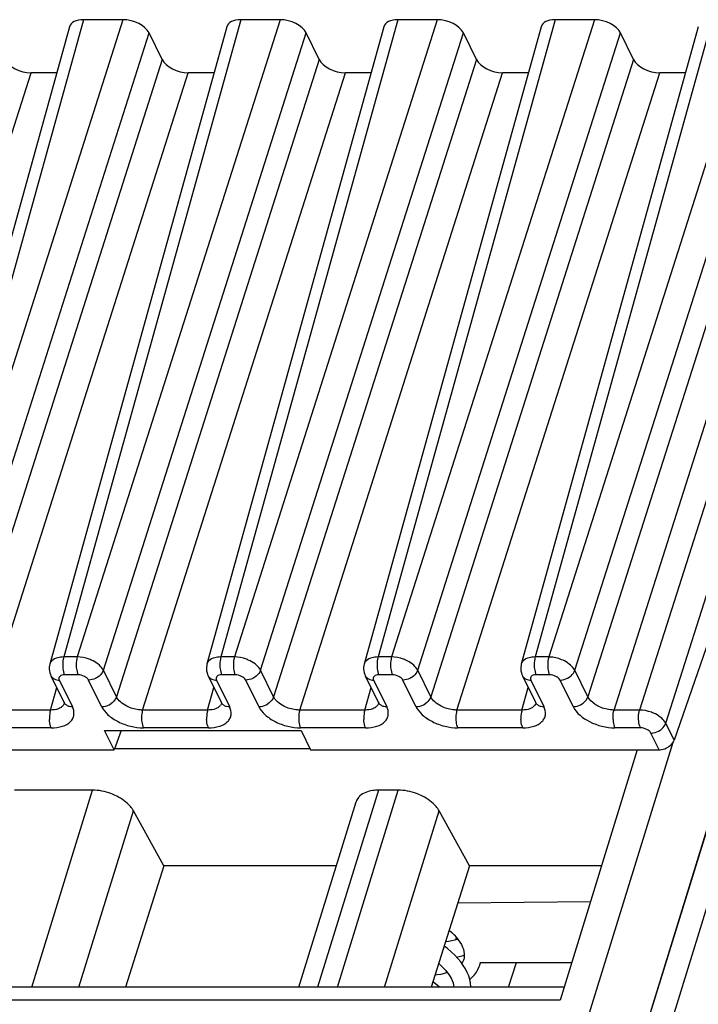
# Model space of a CAD drawing. Header units: millimetres. Extents: x 0 to 420, y 0 to 297.
# Tile 39 of 76: x 147 to 157, y 103 to 119. Entities that reach past the tile are written whole.
import ezdxf

# ---------------------------------------------------------------- set-up
doc = ezdxf.new("R2010")
doc.units = ezdxf.units.MM
doc.header["$LTSCALE"] = 23.1
doc.layers.get('0').update_dxf_attribs({"linetype": 'CONTINUOUS'})

msp = doc.modelspace()

# ---------------------------------------------------------------- linework, layer by layer
at = {"color": 7, "linetype": 'CONTINUOUS'}
for p, q in [((147.58163, 118.61091), (144.81493, 108.65349)), ((150.03779, 118.61091), (147.27109, 108.65349)), ((148.41341, 118.72268), (147.79927, 118.72268)), ((152.49395, 118.61091), (149.72725, 108.65349)), ((150.86957, 118.72268), (150.25544, 118.72268)), ((154.95012, 118.61091), (152.18342, 108.65349)), ((153.32573, 118.72268), (152.7116, 118.72268)), ((157.40628, 118.61091), (154.63958, 108.65349)), ((155.7819, 118.72268), (155.16776, 118.72268)), ((149.02544, 118.10104), (148.82205, 118.51551)), ((151.4816, 118.10104), (151.27821, 118.51551)), ((153.93777, 118.10104), (153.73437, 118.51551)), ((156.39393, 118.10104), (156.19054, 118.51551)), ((147.3824, 117.89387), (146.97792, 117.89387)), ((149.83856, 117.89387), (149.43408, 117.89387)), ((152.29472, 117.89387), (151.89024, 117.89387)), ((154.75088, 117.89387), (154.3464, 117.89387)), ((157.20705, 117.89387), (156.80257, 117.89387)), ((158.44685, 111.56027), (157.02648, 107.46647)), ((147.28918, 108.47368), (147.49275, 108.05885)), ((149.74534, 108.47368), (149.94891, 108.05885)), ((152.2015, 108.47368), (152.40507, 108.05885)), ((154.65767, 108.47368), (154.86124, 108.05885)), ((146.9504, 71.78917), (158.08618, 107.82456)), ((148.27531, 107.31573), (148.12711, 107.61774)), ((148.12711, 107.61774), (151.19731, 107.61774)), ((148.38643, 107.61774), (148.27531, 107.31573)), ((151.19731, 107.61774), (151.34552, 107.31573)), ((142.76571, 107.31573), (148.27531, 107.31573)), ((148.27531, 107.33487), (151.33612, 107.33487)), ((151.34552, 107.31573), (156.79316, 107.31573)), ((156.45327, 107.31573), (155.24479, 103.40511)), ((147.94001, 106.68591), (146.72029, 106.68591)), ((152.71725, 106.68591), (152.4063, 106.68591)), ((151.16174, 103.60692), (152.05707, 106.50419)), ((149.05463, 105.50565), (148.57719, 106.36394)), ((153.83186, 105.50565), (153.35443, 106.36394)), ((149.05463, 105.50565), (148.45591, 103.60692)), ((151.7485, 105.50565), (149.05463, 105.50565)), ((153.83186, 105.50565), (153.23315, 103.60692)), ((155.89391, 105.50565), (153.83186, 105.50565)), ((153.64822, 104.92324), (155.72152, 104.9478)), ((153.74017, 104.04385), (153.73427, 104.02695)), ((153.74513, 104.06352), (153.73953, 104.04177)), ((153.99432, 103.99408), (155.4268, 103.99408)), ((154.43952, 103.60692), (154.56277, 103.99408)), ((155.30716, 103.60692), (142.1505, 103.60692))]:
    msp.add_line(p, q, dxfattribs=at)
at = {"color": 9, "linetype": 'CONTINUOUS'}
for p, q in [((147.79927, 118.72268), (145.03284, 108.76623)), ((148.41341, 118.72268), (145.24386, 108.76623)), ((150.25544, 118.72268), (147.489, 108.76623)), ((150.86957, 118.72268), (147.70002, 108.76623)), ((152.7116, 118.72268), (149.94517, 108.76623)), ((153.32573, 118.72268), (150.15619, 108.76623)), ((155.16776, 118.72268), (152.40133, 108.76623)), ((155.7819, 118.72268), (152.61235, 108.76623)), ((157.62393, 118.72268), (154.85749, 108.76623)), ((158.23806, 118.72268), (155.06852, 108.76623)), ((145.6525, 108.55905), (148.82205, 118.51551)), ((148.10866, 108.55905), (151.27821, 118.51551)), ((150.56483, 108.55905), (153.73437, 118.51551)), ((153.02099, 108.55905), (156.19054, 118.51551)), ((155.47716, 108.55904), (158.6467, 118.51551)), ((149.02544, 118.10104), (145.85589, 108.14458)), ((151.4816, 118.10104), (148.31206, 108.14458)), ((153.93777, 118.10104), (150.76822, 108.14458)), ((156.39393, 118.10104), (153.22438, 108.14458)), ((158.85009, 118.10104), (155.68054, 108.14458)), ((143.80837, 107.93741), (146.97792, 117.89387)), ((146.26453, 107.93741), (149.43408, 117.89387)), ((148.72069, 107.93741), (151.89024, 117.89387)), ((151.17686, 107.93741), (154.3464, 117.89387)), ((153.63302, 107.93741), (156.80257, 117.89387)), ((156.08918, 107.93741), (159.25873, 117.89387)), ((159.65795, 117.89387), (156.4884, 107.93741)), ((156.89704, 107.73024), (160.06659, 117.6867)), ((147.70002, 108.76623), (147.489, 108.76623)), ((150.15619, 108.76623), (149.94517, 108.76623)), ((152.61235, 108.76623), (152.40133, 108.76623)), ((155.06852, 108.76623), (154.85749, 108.76623)), ((147.71346, 108.48799), (147.50243, 108.48799)), ((148.31206, 108.14458), (148.10866, 108.55905)), ((150.16962, 108.48799), (149.9586, 108.48799)), ((150.76822, 108.14458), (150.56483, 108.55905)), ((152.62578, 108.48799), (152.41476, 108.48799)), ((153.22438, 108.14458), (153.02099, 108.55905)), ((155.08195, 108.48799), (154.87092, 108.48799)), ((155.68054, 108.14458), (155.47716, 108.55904)), ((147.42031, 108.40512), (147.6237, 107.99065)), ((148.0803, 107.99065), (147.87691, 108.40512)), ((149.87647, 108.40512), (150.07987, 107.99065)), ((150.53647, 107.99065), (150.33307, 108.40512)), ((152.33264, 108.40512), (152.53603, 107.99065)), ((152.99263, 107.99065), (152.78924, 108.40512)), ((154.7888, 108.40512), (154.99219, 107.99065)), ((155.44879, 107.99065), (155.2454, 108.40512)), ((147.28178, 107.93741), (147.37959, 108.28944)), ((149.73794, 107.93741), (149.83575, 108.28944)), ((152.1941, 107.93741), (152.29192, 108.28944)), ((154.65027, 107.93741), (154.74808, 108.28944)), ((147.28178, 107.93741), (146.26453, 107.93741)), ((149.73794, 107.93741), (148.72069, 107.93741)), ((152.1941, 107.93741), (151.17686, 107.93741)), ((154.65027, 107.93741), (153.63302, 107.93741)), ((156.4884, 107.93741), (156.08918, 107.93741)), ((158.07854, 107.82692), (146.8812, 71.59234)), ((157.02648, 107.46647), (156.89704, 107.73024)), ((147.29521, 107.65918), (146.27796, 107.65918)), ((149.75137, 107.65918), (148.73413, 107.65918)), ((152.20754, 107.65918), (151.19029, 107.65918)), ((154.6637, 107.65918), (153.64645, 107.65918)), ((156.50184, 107.65918), (156.10261, 107.65918)), ((156.79316, 107.31573), (156.66529, 107.57631)), ((146.0638, 72.00675), (157.01246, 107.43663)), ((158.29867, 107.32666), (147.38399, 72.00675)), ((146.98853, 103.60692), (147.94001, 106.68591)), ((152.4063, 106.68591), (151.45482, 103.60692)), ((151.76576, 103.60692), (152.71725, 106.68591)), ((147.72521, 103.60692), (148.57719, 106.36394)), ((152.50244, 103.60692), (153.35443, 106.36394)), ((153.61854, 104.34849), (153.62827, 104.3815)), ((153.46531, 103.82868), (153.47228, 103.85233)), ((155.24479, 103.40511), (141.98132, 103.40511))]:
    msp.add_line(p, q, dxfattribs=at)
at = {"color": 7, "linetype": 'CONTINUOUS'}
for points in [[(147.27141, 108.65358), (147.26703, 108.63494), (147.26321, 108.60619), (147.2628, 108.57689), (147.26581, 108.54744), (147.27225, 108.51829), (147.28203, 108.48988), (147.28955, 108.47322)], [(149.72758, 108.65358), (149.72319, 108.63494), (149.71938, 108.60619), (149.71896, 108.57689), (149.72197, 108.54744), (149.72841, 108.51829), (149.7382, 108.48988), (149.74571, 108.47322)], [(152.18374, 108.65358), (152.17935, 108.63494), (152.17554, 108.60619), (152.17512, 108.57689), (152.17814, 108.54744), (152.18457, 108.51829), (152.19436, 108.48988), (152.20187, 108.47322)], [(154.6399, 108.65358), (154.63552, 108.63494), (154.6317, 108.60619), (154.63128, 108.57689), (154.6343, 108.54744), (154.64073, 108.51829), (154.65052, 108.48988), (154.65803, 108.47322)], [(147.49312, 108.05836), (147.49446, 108.05549), (147.49741, 108.04783), (147.49834, 108.04433), (147.49843, 108.04408)], [(149.94928, 108.05836), (149.95062, 108.05549), (149.95357, 108.04783), (149.9545, 108.04433), (149.95459, 108.04408)], [(152.40544, 108.05836), (152.40678, 108.05549), (152.40974, 108.04783), (152.41067, 108.04433), (152.41075, 108.04408)], [(154.86161, 108.05836), (154.86294, 108.05549), (154.8659, 108.04783), (154.86683, 108.04433), (154.86692, 108.04408)], [(153.51391, 104.49732), (153.55417, 104.46081), (153.59184, 104.42289), (153.62555, 104.38495), (153.65544, 104.34694), (153.68132, 104.30917), (153.70311, 104.27185), (153.72087, 104.23493), (153.73439, 104.1989), (153.74363, 104.16395), (153.74865, 104.12966), (153.74922, 104.09606), (153.74513, 104.06352)], [(153.64745, 104.35711), (153.64666, 104.35682), (153.6011, 104.34333), (153.55222, 104.33186), (153.50016, 104.32255), (153.45708, 104.31707)], [(153.85364, 103.60692), (153.85349, 103.6185), (153.84725, 103.67269), (153.83544, 103.72746), (153.81811, 103.78248), (153.79523, 103.83767), (153.7669, 103.8927), (153.73322, 103.94735), (153.69419, 104.00155), (153.6499, 104.05509), (153.60035, 104.10791), (153.54569, 104.15972), (153.48649, 104.20996), (153.43557, 104.24887)], [(153.62968, 104.07664), (153.67057, 104.0863), (153.72964, 104.10381), (153.74897, 104.11082)], [(153.73427, 104.02695), (153.72069, 103.99878), (153.70896, 103.98104)], [(153.99432, 103.96309), (154.0013, 103.98789), (154.00251, 103.99408)], [(153.48605, 103.835), (153.48142, 103.83334), (153.43369, 103.81954), (153.38212, 103.80789), (153.32697, 103.79859), (153.29233, 103.79458)], [(153.34992, 103.97725), (153.38804, 103.9431), (153.4265, 103.90486), (153.46108, 103.86641), (153.49188, 103.82767), (153.51873, 103.78885), (153.54137, 103.7503), (153.55964, 103.71236), (153.57337, 103.67555), (153.5826, 103.64004), (153.58724, 103.60692)], [(153.83548, 103.72726), (153.87204, 103.76138), (153.90712, 103.80092), (153.93737, 103.84258), (153.96273, 103.88611), (153.98301, 103.93088), (153.99458, 103.96393)], [(153.36027, 103.60692), (153.32969, 103.63506), (153.27245, 103.68231), (153.25987, 103.69167)]]:
    msp.add_lwpolyline(points, dxfattribs=at)
at = {"color": 9, "linetype": 'CONTINUOUS'}
for centre, radius, start, end in [((147.38307, 108.51914), 0.10419, 206.152442, 221.541423), ((149.83923, 108.51914), 0.10419, 206.152442, 221.541423), ((152.29539, 108.51914), 0.10419, 206.152442, 221.541423), ((154.75155, 108.51914), 0.10419, 206.152442, 221.541423), ((147.42026, 108.6064), 0.20128, 265.545224, 270.015041), ((149.87642, 108.6064), 0.20128, 265.545224, 270.015041), ((152.33258, 108.6064), 0.20128, 265.545224, 270.015041), ((154.78875, 108.6064), 0.20128, 265.545224, 270.015041), ((147.37911, 108.08631), 0.12658, 315.086978, 323.084163), ((147.58646, 108.10468), 0.1042, 206.064344, 221.545431), ((149.83528, 108.08631), 0.12658, 315.086978, 323.084163), ((150.04262, 108.10468), 0.1042, 206.064344, 221.545431), ((152.29144, 108.08631), 0.12658, 315.086978, 323.084163), ((152.49878, 108.10468), 0.1042, 206.064344, 221.545431), ((154.7476, 108.08631), 0.12658, 315.086978, 323.084163), ((154.95494, 108.10468), 0.1042, 206.064344, 221.545431)]:
    msp.add_arc(centre, radius, start, end, dxfattribs=at)
at = {"color": 7, "linetype": 'CONTINUOUS'}
for centre, major_axis, ratio, start_param, end_param in [((147.90106, 118.51545), (0.31855, -0.09849), 0.57239492, 2.06604593, 3.15808391), ((148.51501, 118.51545), (0.3185, -0.09837), 0.57268648, 0.49491942, 2.06541116), ((150.35723, 118.51545), (0.31855, -0.09849), 0.57239492, 2.06604593, 3.15808391), ((150.97117, 118.51545), (0.3185, -0.09837), 0.57268648, 0.49491942, 2.06541116), ((152.81339, 118.51545), (0.31855, -0.09849), 0.57239492, 2.06604593, 3.15808391), ((153.42734, 118.51545), (0.3185, -0.09837), 0.57268648, 0.49491942, 2.06541116), ((155.26955, 118.51545), (0.31855, -0.09849), 0.57239492, 2.06604593, 3.15808391), ((155.8835, 118.51545), (0.3185, -0.09837), 0.57268648, 0.49491942, 2.06541116), ((146.87631, 118.10111), (0.3185, -0.09837), 0.57268648, 3.63651207, 5.20700381), ((149.33248, 118.10111), (0.3185, -0.09837), 0.57268648, 3.63651207, 5.20700381), ((151.78864, 118.10111), (0.3185, -0.09837), 0.57268648, 3.63651207, 5.20700381), ((154.2448, 118.10111), (0.3185, -0.09837), 0.57268648, 3.63651207, 5.20700381), ((156.70096, 118.10111), (0.3185, -0.09837), 0.57268648, 3.63651207, 5.20700381)]:
    msp.add_ellipse(centre, major_axis=major_axis, ratio=ratio, start_param=start_param, end_param=end_param, dxfattribs=at)
at = {"color": 9, "linetype": 'CONTINUOUS'}
for points, knots in [([(147.43713, 108.76264), (147.42312, 108.76077), (147.37457, 108.75152), (147.32636, 108.7297), (147.30139, 108.7044)], [0, 0, 0, 0, 0.28446801, 1, 1, 1, 1]), ([(147.489, 108.76623), (147.48577, 108.75539), (147.47461, 108.70749), (147.47173, 108.65782), (147.47356, 108.62005)], [0, 0, 0, 0, 0.23018471, 1, 1, 1, 1]), ([(147.70003, 108.76622), (147.6968, 108.75538), (147.68563, 108.70749), (147.68276, 108.65782), (147.68458, 108.62005)], [0, 0, 0, 0, 0.23018675, 1, 1, 1, 1]), ([(147.9465, 108.7044), (147.92732, 108.71411), (147.84917, 108.74779), (147.76361, 108.76575), (147.70003, 108.76622)], [0, 0, 0, 0, 0.25271549, 1, 1, 1, 1]), ([(149.89329, 108.76264), (149.87929, 108.76077), (149.83073, 108.75152), (149.78252, 108.7297), (149.75756, 108.7044)], [0, 0, 0, 0, 0.28446801, 1, 1, 1, 1]), ([(149.94517, 108.76623), (149.94194, 108.75539), (149.93077, 108.70749), (149.9279, 108.65782), (149.92972, 108.62005)], [0, 0, 0, 0, 0.23018471, 1, 1, 1, 1]), ([(150.15619, 108.76622), (150.15296, 108.75538), (150.14179, 108.70749), (150.13892, 108.65782), (150.14074, 108.62005)], [0, 0, 0, 0, 0.23018675, 1, 1, 1, 1]), ([(150.40267, 108.7044), (150.38348, 108.71411), (150.30533, 108.74779), (150.21978, 108.76575), (150.15619, 108.76622)], [0, 0, 0, 0, 0.25271549, 1, 1, 1, 1]), ([(152.34945, 108.76264), (152.33545, 108.76077), (152.2869, 108.75152), (152.23869, 108.7297), (152.21372, 108.7044)], [0, 0, 0, 0, 0.28446801, 1, 1, 1, 1]), ([(152.40133, 108.76623), (152.3981, 108.75539), (152.38693, 108.70749), (152.38406, 108.65782), (152.38588, 108.62005)], [0, 0, 0, 0, 0.23018471, 1, 1, 1, 1]), ([(152.61236, 108.76622), (152.60913, 108.75538), (152.59796, 108.70749), (152.59508, 108.65782), (152.59691, 108.62005)], [0, 0, 0, 0, 0.23018675, 1, 1, 1, 1]), ([(152.85883, 108.7044), (152.83964, 108.71411), (152.76149, 108.74779), (152.67594, 108.76575), (152.61235, 108.76622)], [0, 0, 0, 0, 0.25271549, 1, 1, 1, 1]), ([(154.80562, 108.76264), (154.79161, 108.76077), (154.74306, 108.75152), (154.69485, 108.7297), (154.66988, 108.7044)], [0, 0, 0, 0, 0.28446801, 1, 1, 1, 1]), ([(154.85749, 108.76623), (154.85426, 108.75539), (154.84309, 108.70749), (154.84022, 108.65782), (154.84204, 108.62005)], [0, 0, 0, 0, 0.23018474, 1, 1, 1, 1]), ([(155.06851, 108.76623), (155.06529, 108.75541), (155.05398, 108.70754), (155.05124, 108.65784), (155.05306, 108.62005)], [0, 0, 0, 0, 0.22983316, 1, 1, 1, 1]), ([(155.31384, 108.70341), (155.2572, 108.7334), (155.17409, 108.75973), (155.08955, 108.76525), (155.06901, 108.76528)], [0, 0, 0, 0, 0.7573133, 1, 1, 1, 1]), ([(147.30139, 108.7044), (147.29778, 108.70074), (147.28468, 108.68588), (147.27532, 108.66769), (147.27141, 108.65359)], [0, 0, 0, 0, 0.26034515, 1, 1, 1, 1]), ([(147.47356, 108.62005), (147.47416, 108.60744), (147.47824, 108.56253), (147.48808, 108.51724), (147.50243, 108.48799)], [0, 0, 0, 0, 0.27926236, 1, 1, 1, 1]), ([(147.68458, 108.62005), (147.68519, 108.60745), (147.68926, 108.56253), (147.6991, 108.51724), (147.71346, 108.48799)], [0, 0, 0, 0, 0.27926252, 1, 1, 1, 1]), ([(148.10866, 108.55905), (148.09367, 108.58894), (148.04438, 108.64608), (147.98219, 108.68634), (147.9465, 108.7044)], [0, 0, 0, 0, 0.45534836, 1, 1, 1, 1]), ([(149.75756, 108.7044), (149.75394, 108.70074), (149.74085, 108.68588), (149.73149, 108.66769), (149.72758, 108.65359)], [0, 0, 0, 0, 0.26034515, 1, 1, 1, 1]), ([(149.92972, 108.62005), (149.93033, 108.60744), (149.9344, 108.56253), (149.94425, 108.51724), (149.9586, 108.48799)], [0, 0, 0, 0, 0.27926236, 1, 1, 1, 1]), ([(150.14074, 108.62005), (150.14135, 108.60745), (150.14543, 108.56253), (150.15527, 108.51724), (150.16962, 108.48799)], [0, 0, 0, 0, 0.27926252, 1, 1, 1, 1]), ([(150.56483, 108.55905), (150.54983, 108.58894), (150.50054, 108.64608), (150.43836, 108.68634), (150.40267, 108.7044)], [0, 0, 0, 0, 0.45534836, 1, 1, 1, 1]), ([(152.21372, 108.7044), (152.2101, 108.70074), (152.19701, 108.68588), (152.18765, 108.66769), (152.18374, 108.65359)], [0, 0, 0, 0, 0.26034515, 1, 1, 1, 1]), ([(152.38588, 108.62005), (152.38649, 108.60744), (152.39057, 108.56253), (152.40041, 108.51724), (152.41476, 108.48799)], [0, 0, 0, 0, 0.27926236, 1, 1, 1, 1]), ([(152.59691, 108.62005), (152.59751, 108.60745), (152.60159, 108.56253), (152.61143, 108.51724), (152.62578, 108.48799)], [0, 0, 0, 0, 0.27926252, 1, 1, 1, 1]), ([(153.02099, 108.55905), (153.00599, 108.58894), (152.9567, 108.64608), (152.89452, 108.68634), (152.85883, 108.7044)], [0, 0, 0, 0, 0.45534836, 1, 1, 1, 1]), ([(154.66988, 108.7044), (154.66626, 108.70074), (154.65317, 108.68588), (154.64381, 108.66769), (154.6399, 108.65359)], [0, 0, 0, 0, 0.26034515, 1, 1, 1, 1]), ([(154.84204, 108.62005), (154.84265, 108.60744), (154.84673, 108.56253), (154.85657, 108.51724), (154.87092, 108.48799)], [0, 0, 0, 0, 0.27926236, 1, 1, 1, 1]), ([(155.05306, 108.62005), (155.05367, 108.60741), (155.05764, 108.56249), (155.0676, 108.51721), (155.08194, 108.48799)], [0, 0, 0, 0, 0.27996095, 1, 1, 1, 1]), ([(155.4745, 108.55904), (155.45852, 108.58837), (155.40933, 108.6441), (155.34858, 108.68503), (155.31385, 108.70343)], [0, 0, 0, 0, 0.45937816, 1, 1, 1, 1]), ([(147.30508, 108.45005), (147.30862, 108.44607), (147.32463, 108.43058), (147.34495, 108.41994), (147.36095, 108.41452)], [0, 0, 0, 0, 0.23953932, 1, 1, 1, 1]), ([(147.50243, 108.48799), (147.48765, 108.48799), (147.46077, 108.48486), (147.42656, 108.46779), (147.40995, 108.43657), (147.41554, 108.41478), (147.42031, 108.40512)], [0, 0, 0, 0, 0.31103097, 0.5625505, 0.77339407, 1, 1, 1, 1]), ([(147.87691, 108.40512), (147.86409, 108.43125), (147.8098, 108.47218), (147.74734, 108.48805), (147.71346, 108.48799)], [0, 0, 0, 0, 0.46206384, 1, 1, 1, 1]), ([(148.01991, 108.45005), (148.00919, 108.44292), (147.96528, 108.41828), (147.91438, 108.40512), (147.87691, 108.40512)], [0, 0, 0, 0, 0.25575644, 1, 1, 1, 1]), ([(148.10866, 108.55905), (148.10522, 108.54859), (148.08539, 108.50532), (148.05017, 108.47015), (148.01991, 108.45005)], [0, 0, 0, 0, 0.23262028, 1, 1, 1, 1]), ([(149.76125, 108.45005), (149.76478, 108.44607), (149.78079, 108.43058), (149.80111, 108.41994), (149.81711, 108.41452)], [0, 0, 0, 0, 0.23953932, 1, 1, 1, 1]), ([(149.9586, 108.48799), (149.94381, 108.48799), (149.91694, 108.48486), (149.88272, 108.46779), (149.86611, 108.43657), (149.8717, 108.41478), (149.87647, 108.40512)], [0, 0, 0, 0, 0.31103097, 0.5625505, 0.77339407, 1, 1, 1, 1]), ([(150.33307, 108.40512), (150.32025, 108.43125), (150.26597, 108.47218), (150.20351, 108.48805), (150.16962, 108.48799)], [0, 0, 0, 0, 0.46206384, 1, 1, 1, 1]), ([(150.47607, 108.45005), (150.46535, 108.44292), (150.42144, 108.41828), (150.37054, 108.40512), (150.33307, 108.40512)], [0, 0, 0, 0, 0.25575644, 1, 1, 1, 1]), ([(150.56483, 108.55905), (150.56138, 108.54859), (150.54155, 108.50532), (150.50634, 108.47015), (150.47607, 108.45005)], [0, 0, 0, 0, 0.23262028, 1, 1, 1, 1]), ([(152.21741, 108.45005), (152.22094, 108.44607), (152.23696, 108.43058), (152.25727, 108.41994), (152.27327, 108.41452)], [0, 0, 0, 0, 0.23953932, 1, 1, 1, 1]), ([(152.41476, 108.48799), (152.39998, 108.48799), (152.3731, 108.48486), (152.33889, 108.46779), (152.32227, 108.43657), (152.32786, 108.41478), (152.33264, 108.40512)], [0, 0, 0, 0, 0.31103097, 0.5625505, 0.77339407, 1, 1, 1, 1]), ([(152.78924, 108.40512), (152.77641, 108.43125), (152.72213, 108.47218), (152.65967, 108.48805), (152.62578, 108.48799)], [0, 0, 0, 0, 0.46206384, 1, 1, 1, 1]), ([(152.93223, 108.45005), (152.92151, 108.44292), (152.87761, 108.41828), (152.8267, 108.40512), (152.78924, 108.40512)], [0, 0, 0, 0, 0.25575644, 1, 1, 1, 1]), ([(153.02099, 108.55905), (153.01754, 108.54859), (152.99771, 108.50532), (152.9625, 108.47015), (152.93223, 108.45005)], [0, 0, 0, 0, 0.23262028, 1, 1, 1, 1]), ([(154.67357, 108.45005), (154.6771, 108.44607), (154.69312, 108.43058), (154.71344, 108.41994), (154.72943, 108.41452)], [0, 0, 0, 0, 0.23953932, 1, 1, 1, 1]), ([(154.87092, 108.48799), (154.85614, 108.48799), (154.82926, 108.48486), (154.79505, 108.46779), (154.77844, 108.43657), (154.78402, 108.41478), (154.7888, 108.40512)], [0, 0, 0, 0, 0.31103097, 0.5625505, 0.77339407, 1, 1, 1, 1]), ([(155.2454, 108.40512), (155.23234, 108.43112), (155.17845, 108.47253), (155.11584, 108.48739), (155.08195, 108.48799)], [0, 0, 0, 0, 0.46183617, 1, 1, 1, 1]), ([(155.2454, 108.40513), (155.25755, 108.40519), (155.30766, 108.40992), (155.35612, 108.42959), (155.38761, 108.45094)], [0, 0, 0, 0, 0.242144, 1, 1, 1, 1]), ([(148.31206, 108.14458), (148.30862, 108.13412), (148.28879, 108.09085), (148.25357, 108.05567), (148.22331, 108.03557)], [0, 0, 0, 0, 0.23262178, 1, 1, 1, 1]), ([(148.47348, 107.99693), (148.43781, 108.01505), (148.37564, 108.05606), (148.32662, 108.11407), (148.31206, 108.14457)], [0, 0, 0, 0, 0.54214292, 1, 1, 1, 1]), ([(150.76823, 108.14458), (150.76478, 108.13412), (150.74495, 108.09085), (150.70973, 108.05567), (150.67947, 108.03557)], [0, 0, 0, 0, 0.23262178, 1, 1, 1, 1]), ([(150.92964, 107.99693), (150.89397, 108.01505), (150.83181, 108.05606), (150.78278, 108.11407), (150.76822, 108.14457)], [0, 0, 0, 0, 0.54214292, 1, 1, 1, 1]), ([(153.22439, 108.14458), (153.22094, 108.13412), (153.20111, 108.09085), (153.1659, 108.05567), (153.13563, 108.03557)], [0, 0, 0, 0, 0.23262178, 1, 1, 1, 1]), ([(153.38581, 107.99693), (153.35013, 108.01505), (153.28797, 108.05606), (153.23895, 108.11407), (153.22438, 108.14457)], [0, 0, 0, 0, 0.54214292, 1, 1, 1, 1]), ([(155.59179, 108.03558), (155.60233, 108.04258), (155.63964, 108.0715), (155.6697, 108.11168), (155.68054, 108.14458)], [0, 0, 0, 0, 0.26759372, 1, 1, 1, 1]), ([(155.84197, 107.99694), (155.8235, 108.00628), (155.76034, 108.04325), (155.70342, 108.09694), (155.68054, 108.14458)], [0, 0, 0, 0, 0.28143403, 1, 1, 1, 1]), ([(147.29521, 107.65918), (147.35435, 107.65911), (147.46196, 107.67128), (147.58036, 107.73203), (147.63414, 107.8042), (147.65891, 107.88592), (147.64269, 107.95196), (147.6237, 107.99065)], [0, 0, 0, 0, 0.31021664, 0.56082707, 0.66931171, 0.77393403, 1, 1, 1, 1]), ([(147.50847, 108.03558), (147.51201, 108.03159), (147.52807, 108.01607), (147.54845, 108.00542), (147.56449, 107.99999)], [0, 0, 0, 0, 0.23950958, 1, 1, 1, 1]), ([(147.56449, 107.99999), (147.56905, 107.99845), (147.58831, 107.99288), (147.60849, 107.99065), (147.6237, 107.99065)], [0, 0, 0, 0, 0.24045592, 1, 1, 1, 1]), ([(148.0803, 107.99065), (148.0925, 107.99065), (148.14278, 107.99511), (148.19152, 108.01446), (148.22331, 108.03557)], [0, 0, 0, 0, 0.24219808, 1, 1, 1, 1]), ([(148.0803, 107.99065), (148.1039, 107.94232), (148.18244, 107.84999), (148.34038, 107.74725), (148.53007, 107.67761), (148.6668, 107.65918), (148.73413, 107.65918)], [0, 0, 0, 0, 0.2115171, 0.46335458, 0.73523226, 1, 1, 1, 1]), ([(148.72069, 107.93741), (148.69999, 107.93722), (148.61484, 107.94233), (148.53099, 107.96773), (148.47349, 107.99694)], [0, 0, 0, 0, 0.24297585, 1, 1, 1, 1]), ([(149.75137, 107.65918), (149.81051, 107.65911), (149.91812, 107.67128), (150.03652, 107.73203), (150.0903, 107.8042), (150.11507, 107.88592), (150.09885, 107.95196), (150.07987, 107.99065)], [0, 0, 0, 0, 0.31021664, 0.56082707, 0.66931171, 0.77393403, 1, 1, 1, 1]), ([(149.96463, 108.03558), (149.96817, 108.03159), (149.98423, 108.01607), (150.00461, 108.00542), (150.02065, 107.99999)], [0, 0, 0, 0, 0.23950958, 1, 1, 1, 1]), ([(150.02065, 107.99999), (150.02522, 107.99845), (150.04447, 107.99288), (150.06465, 107.99065), (150.07987, 107.99065)], [0, 0, 0, 0, 0.24045592, 1, 1, 1, 1]), ([(150.53647, 107.99065), (150.54866, 107.99065), (150.59895, 107.99511), (150.64768, 108.01446), (150.67947, 108.03557)], [0, 0, 0, 0, 0.24219808, 1, 1, 1, 1]), ([(150.53647, 107.99065), (150.56006, 107.94232), (150.6386, 107.84999), (150.79654, 107.74725), (150.98623, 107.67761), (151.12296, 107.65918), (151.19029, 107.65918)], [0, 0, 0, 0, 0.2115171, 0.46335458, 0.73523226, 1, 1, 1, 1]), ([(151.17686, 107.93741), (151.15616, 107.93722), (151.071, 107.94233), (150.98715, 107.96773), (150.92965, 107.99694)], [0, 0, 0, 0, 0.24297585, 1, 1, 1, 1]), ([(152.20754, 107.65918), (152.26668, 107.65911), (152.37428, 107.67128), (152.49269, 107.73203), (152.54646, 107.8042), (152.57124, 107.88592), (152.55502, 107.95196), (152.53603, 107.99065)], [0, 0, 0, 0, 0.31021664, 0.56082707, 0.66931171, 0.77393403, 1, 1, 1, 1]), ([(152.4208, 108.03558), (152.42434, 108.03159), (152.44039, 108.01607), (152.46077, 108.00542), (152.47682, 107.99999)], [0, 0, 0, 0, 0.23950958, 1, 1, 1, 1]), ([(152.47682, 107.99999), (152.48138, 107.99845), (152.50064, 107.99288), (152.52081, 107.99065), (152.53603, 107.99065)], [0, 0, 0, 0, 0.24045592, 1, 1, 1, 1]), ([(152.99263, 107.99065), (153.00482, 107.99065), (153.05511, 107.99511), (153.10384, 108.01446), (153.13563, 108.03557)], [0, 0, 0, 0, 0.24219808, 1, 1, 1, 1]), ([(152.99263, 107.99065), (153.01622, 107.94232), (153.09476, 107.84999), (153.2527, 107.74725), (153.4424, 107.67761), (153.57913, 107.65918), (153.64645, 107.65918)], [0, 0, 0, 0, 0.2115171, 0.46335458, 0.73523226, 1, 1, 1, 1]), ([(153.63302, 107.93741), (153.61232, 107.93722), (153.52716, 107.94233), (153.44331, 107.96773), (153.38581, 107.99694)], [0, 0, 0, 0, 0.24297585, 1, 1, 1, 1]), ([(154.6637, 107.65918), (154.72284, 107.65911), (154.83044, 107.67128), (154.94885, 107.73203), (155.00262, 107.8042), (155.0274, 107.88592), (155.01118, 107.95196), (154.99219, 107.99065)], [0, 0, 0, 0, 0.31021664, 0.56082707, 0.66931171, 0.77393403, 1, 1, 1, 1]), ([(154.87696, 108.03558), (154.8805, 108.03159), (154.89656, 108.01607), (154.91694, 108.00542), (154.93298, 107.99999)], [0, 0, 0, 0, 0.23950958, 1, 1, 1, 1]), ([(154.93298, 107.99999), (154.93754, 107.99845), (154.9568, 107.99288), (154.97698, 107.99065), (154.99219, 107.99065)], [0, 0, 0, 0, 0.24045592, 1, 1, 1, 1]), ([(155.44879, 107.99065), (155.46099, 107.99065), (155.51127, 107.99511), (155.56, 108.01446), (155.59179, 108.03558)], [0, 0, 0, 0, 0.24220118, 1, 1, 1, 1]), ([(155.44879, 107.99065), (155.50144, 107.88683), (155.71644, 107.72158), (155.96706, 107.6601), (156.10261, 107.65918)], [0, 0, 0, 0, 0.4620027, 1, 1, 1, 1]), ([(156.08918, 107.9374), (156.06849, 107.93719), (155.98334, 107.94254), (155.89953, 107.96781), (155.84197, 107.99693)], [0, 0, 0, 0, 0.24284898, 1, 1, 1, 1]), ([(147.28178, 107.93742), (147.27855, 107.92658), (147.26738, 107.87868), (147.2645, 107.82901), (147.26633, 107.79124)], [0, 0, 0, 0, 0.23018577, 1, 1, 1, 1]), ([(147.43905, 107.97388), (147.42876, 107.96764), (147.37963, 107.9441), (147.32395, 107.93697), (147.28177, 107.9374)], [0, 0, 0, 0, 0.2220523, 1, 1, 1, 1]), ([(148.72069, 107.93741), (148.71746, 107.92658), (148.7063, 107.87868), (148.70342, 107.82901), (148.70525, 107.79124)], [0, 0, 0, 0, 0.23018472, 1, 1, 1, 1]), ([(149.73794, 107.93742), (149.73471, 107.92658), (149.72354, 107.87868), (149.72067, 107.82901), (149.72249, 107.79124)], [0, 0, 0, 0, 0.23018577, 1, 1, 1, 1]), ([(149.89521, 107.97388), (149.88492, 107.96764), (149.83579, 107.9441), (149.78011, 107.93697), (149.73794, 107.9374)], [0, 0, 0, 0, 0.2220523, 1, 1, 1, 1]), ([(151.17686, 107.93741), (151.17363, 107.92658), (151.16246, 107.87868), (151.15959, 107.82901), (151.16141, 107.79124)], [0, 0, 0, 0, 0.23018472, 1, 1, 1, 1]), ([(152.1941, 107.93742), (152.19087, 107.92658), (152.1797, 107.87868), (152.17683, 107.82901), (152.17865, 107.79124)], [0, 0, 0, 0, 0.23018577, 1, 1, 1, 1]), ([(152.35138, 107.97388), (152.34108, 107.96764), (152.29195, 107.9441), (152.23627, 107.93697), (152.1941, 107.9374)], [0, 0, 0, 0, 0.2220523, 1, 1, 1, 1]), ([(153.63302, 107.93741), (153.62979, 107.92658), (153.61862, 107.87868), (153.61575, 107.82901), (153.61757, 107.79124)], [0, 0, 0, 0, 0.23018472, 1, 1, 1, 1]), ([(154.65026, 107.93742), (154.64703, 107.92658), (154.63587, 107.87868), (154.63299, 107.82901), (154.63482, 107.79124)], [0, 0, 0, 0, 0.23018577, 1, 1, 1, 1]), ([(154.80754, 107.97388), (154.79724, 107.96764), (154.74812, 107.9441), (154.69243, 107.93697), (154.65026, 107.9374)], [0, 0, 0, 0, 0.2220523, 1, 1, 1, 1]), ([(156.07373, 107.79124), (156.07311, 107.80412), (156.07278, 107.8532), (156.07883, 107.90271), (156.08918, 107.93742)], [0, 0, 0, 0, 0.26249475, 1, 1, 1, 1]), ([(156.47295, 107.79124), (156.47233, 107.80412), (156.47201, 107.85319), (156.47806, 107.9027), (156.4884, 107.93741)], [0, 0, 0, 0, 0.2624969, 1, 1, 1, 1]), ([(156.73488, 107.87559), (156.7157, 107.88533), (156.6376, 107.91918), (156.55199, 107.93684), (156.4884, 107.93741)], [0, 0, 0, 0, 0.25275051, 1, 1, 1, 1]), ([(156.89703, 107.73024), (156.88212, 107.7602), (156.83244, 107.81704), (156.7705, 107.85749), (156.73488, 107.87559)], [0, 0, 0, 0, 0.45577713, 1, 1, 1, 1]), ([(147.29521, 107.65918), (147.29094, 107.66788), (147.2746, 107.71021), (147.26804, 107.75575), (147.26633, 107.79124)], [0, 0, 0, 0, 0.21443561, 1, 1, 1, 1]), ([(148.70525, 107.79124), (148.70585, 107.77863), (148.70993, 107.73372), (148.71977, 107.68842), (148.73413, 107.65918)], [0, 0, 0, 0, 0.27926253, 1, 1, 1, 1]), ([(149.75137, 107.65918), (149.7471, 107.66788), (149.73077, 107.71021), (149.7242, 107.75575), (149.72249, 107.79124)], [0, 0, 0, 0, 0.21443561, 1, 1, 1, 1]), ([(151.16141, 107.79124), (151.16202, 107.77863), (151.16609, 107.73372), (151.17594, 107.68842), (151.19029, 107.65918)], [0, 0, 0, 0, 0.27926253, 1, 1, 1, 1]), ([(152.20754, 107.65918), (152.20326, 107.66788), (152.18693, 107.71021), (152.18037, 107.75575), (152.17865, 107.79124)], [0, 0, 0, 0, 0.21443561, 1, 1, 1, 1]), ([(153.61757, 107.79124), (153.61818, 107.77863), (153.62226, 107.73372), (153.6321, 107.68842), (153.64645, 107.65918)], [0, 0, 0, 0, 0.27926253, 1, 1, 1, 1]), ([(154.6637, 107.65918), (154.65942, 107.66788), (154.64309, 107.71021), (154.63653, 107.75575), (154.63482, 107.79124)], [0, 0, 0, 0, 0.21443561, 1, 1, 1, 1]), ([(156.07373, 107.79124), (156.07434, 107.77863), (156.07842, 107.73372), (156.08826, 107.68842), (156.10261, 107.65918)], [0, 0, 0, 0, 0.27926877, 1, 1, 1, 1]), ([(156.50183, 107.65918), (156.49756, 107.66789), (156.48123, 107.71021), (156.47467, 107.75575), (156.47295, 107.79124)], [0, 0, 0, 0, 0.21444287, 1, 1, 1, 1]), ([(156.80828, 107.62124), (156.81883, 107.62824), (156.85613, 107.65716), (156.88619, 107.69734), (156.89703, 107.73024)], [0, 0, 0, 0, 0.26759048, 1, 1, 1, 1]), ([(156.66529, 107.57631), (156.65255, 107.60247), (156.59815, 107.64337), (156.53573, 107.65918), (156.50184, 107.65918)], [0, 0, 0, 0, 0.46190477, 1, 1, 1, 1]), ([(156.66529, 107.57631), (156.67748, 107.57631), (156.72777, 107.58077), (156.7765, 107.60012), (156.80828, 107.62124)], [0, 0, 0, 0, 0.24220058, 1, 1, 1, 1])]:
    msp.add_open_spline(points, degree=3, knots=knots, dxfattribs=at)
for points in [[(147.489, 108.76623), (147.47167, 108.76607), (147.45431, 108.76494), (147.43713, 108.76264)], [(149.94517, 108.76623), (149.92783, 108.76607), (149.91047, 108.76494), (149.89329, 108.76264)], [(152.40133, 108.76623), (152.384, 108.76607), (152.36663, 108.76494), (152.34945, 108.76264)], [(154.85749, 108.76623), (154.84016, 108.76607), (154.8228, 108.76494), (154.80562, 108.76264)], [(147.36095, 108.41452), (147.37501, 108.40975), (147.38982, 108.40689), (147.40462, 108.40573)], [(149.81711, 108.41452), (149.83117, 108.40975), (149.84598, 108.40689), (149.86079, 108.40573)], [(152.27327, 108.41452), (152.28734, 108.40975), (152.30214, 108.40689), (152.31695, 108.40573)], [(154.72943, 108.41452), (154.7435, 108.40975), (154.75831, 108.40689), (154.77311, 108.40573)], [(147.46875, 107.99693), (147.46443, 107.99258), (147.45979, 107.98853), (147.45495, 107.98478)], [(147.49883, 108.04723), (147.49501, 108.03399), (147.48858, 108.0213), (147.48031, 108.01028)], [(149.92491, 107.99693), (149.92059, 107.99258), (149.91596, 107.98853), (149.91111, 107.98478)], [(149.95499, 108.04723), (149.95117, 108.03399), (149.94474, 108.0213), (149.93648, 108.01028)], [(152.38107, 107.99693), (152.37675, 107.99258), (152.37212, 107.98853), (152.36728, 107.98478)], [(152.41116, 108.04723), (152.40734, 108.03399), (152.4009, 108.0213), (152.39264, 108.01028)], [(154.83724, 107.99693), (154.83291, 107.99258), (154.82828, 107.98853), (154.82344, 107.98478)], [(154.86732, 108.04723), (154.8635, 108.03399), (154.85706, 108.0213), (154.8488, 108.01028)], [(147.45495, 107.98478), (147.44987, 107.98084), (147.44454, 107.97721), (147.43905, 107.97388)], [(149.91111, 107.98478), (149.90604, 107.98084), (149.90071, 107.97721), (149.89521, 107.97388)], [(152.36728, 107.98478), (152.3622, 107.98084), (152.35687, 107.97721), (152.35138, 107.97388)], [(154.82344, 107.98478), (154.81836, 107.98084), (154.81303, 107.97721), (154.80754, 107.97388)]]:
    msp.add_open_spline(points, degree=3, dxfattribs=at)
at = {"color": 7, "linetype": 'CONTINUOUS'}
for points, knots in [([(155.3884, 108.45005), (155.39897, 108.45707), (155.43641, 108.48583), (155.46632, 108.52617), (155.47715, 108.55905)], [0, 0, 0, 0, 0.26818497, 1, 1, 1, 1]), ([(156.93662, 107.35972), (156.94725, 107.36659), (156.9848, 107.39461), (157.01524, 107.43406), (157.02648, 107.46647)], [0, 0, 0, 0, 0.26949927, 1, 1, 1, 1]), ([(156.79316, 107.31573), (156.80536, 107.31573), (156.8557, 107.31989), (156.90453, 107.33899), (156.93662, 107.35972)], [0, 0, 0, 0, 0.24200572, 1, 1, 1, 1]), ([(148.31752, 106.59293), (148.28802, 106.60784), (148.1685, 106.65962), (148.03718, 106.68591), (147.94001, 106.68591)], [0, 0, 0, 0, 0.25386908, 1, 1, 1, 1]), ([(152.4063, 106.68591), (152.37663, 106.68591), (152.27405, 106.67955), (152.16759, 106.64346), (152.11378, 106.59293)], [0, 0, 0, 0, 0.28674265, 1, 1, 1, 1]), ([(153.09476, 106.59293), (153.06525, 106.60784), (152.94574, 106.65962), (152.81441, 106.68591), (152.71725, 106.68591)], [0, 0, 0, 0, 0.25386908, 1, 1, 1, 1]), ([(148.57719, 106.36394), (148.56459, 106.38659), (148.49711, 106.4822), (148.39827, 106.55213), (148.31752, 106.59293)], [0, 0, 0, 0, 0.22267824, 1, 1, 1, 1]), ([(152.11378, 106.59293), (152.10709, 106.58665), (152.08273, 106.56105), (152.06477, 106.52918), (152.05704, 106.5042)], [0, 0, 0, 0, 0.2596683, 1, 1, 1, 1]), ([(153.35443, 106.36394), (153.34183, 106.38659), (153.27434, 106.4822), (153.1755, 106.55213), (153.09476, 106.59293)], [0, 0, 0, 0, 0.22267824, 1, 1, 1, 1])]:
    msp.add_open_spline(points, degree=3, knots=knots, dxfattribs=at)

doc.saveas('drawing.dxf')
